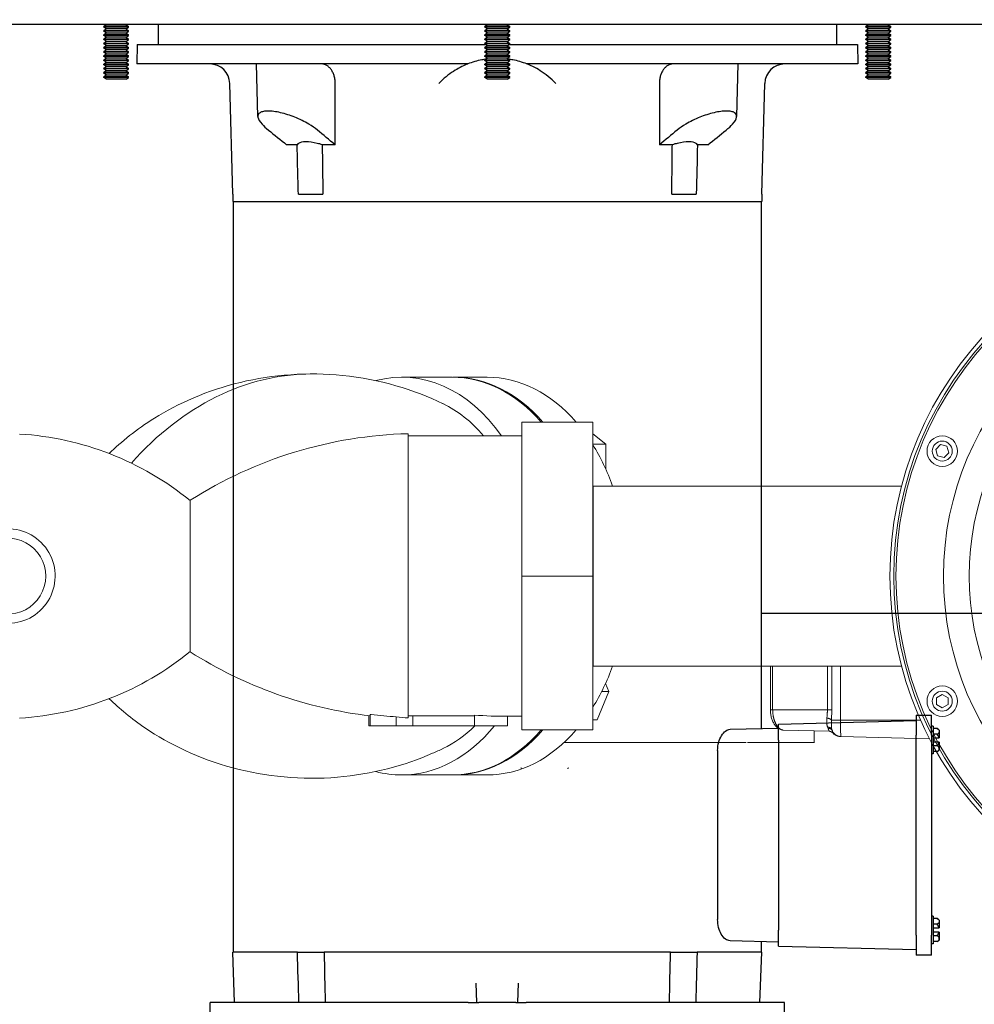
# Model space of a CAD drawing. Extents: x 0 to 796, y 0 to 496.
# Tile 81 of 222: x 82 to 94, y 407 to 419. Entities that reach past the tile are written whole.
import ezdxf

# ---------------------------------------------------------------- set-up
doc = ezdxf.new("R2010")
doc.units = 0
doc.header["$LTSCALE"] = 12
doc.header["$MEASUREMENT"] = 0
doc.linetypes.add('PHANTOM', pattern=[0.5, 0.25, -0.05, 0.05, -0.05, 0.05, -0.05])
doc.layers.get('0').update_dxf_attribs({"linetype": 'CONTINUOUS'})
doc.layers.add('D', color=2, linetype='CONTINUOUS')
doc.layers.add('X', color=1, linetype='CONTINUOUS')
doc.styles.get("Standard").update_dxf_attribs({"font": 'SIMPLEX.SHX', "width": 0.875})
doc.dimstyles.get("Standard").update_dxf_attribs({"dimscale": 28, "dimtxt": 0.125, "dimasz": 0.125, "dimexe": 0.04375, "dimexo": 0.0625, "dimgap": 0.04375, "dimtad": 0, "dimtih": 1, "dimtoh": 1, "dimdec": 4, "dimzin": 12, "dimdsep": 46, "dimlunit": 5, "dimtxsty": 'Standard', "dimcen": 0, "dimclrd": 256, "dimclre": 256, "dimclrt": 256, "dimadec": 1, "dimazin": 3, "dimtfac": 0.875, "dimtdec": 4, "dimtofl": 0, "dimtmove": 0, "dimatfit": 2, "dimfxl": 1, "dimtolj": 1, "dimtzin": 12, "dimlwd": 13, "dimlwe": 13, "dimarcsym": 0})

# ---------------------------------------------------------------- blocks, each defined once
blk = doc.blocks.new('*D117')
at = {"layer": 'D', "lineweight": 13, "transparency": 16777216}
for p, q in [((180.935, 421.44), (180.935, 343.478)), ((67.578, 410.82), (67.578, 343.478)), ((71.078, 344.703), (115.703, 344.703)), ((177.435, 344.703), (132.81, 344.703))]:
    blk.add_line(p, q, dxfattribs=at)
at = {"layer": 'D', "transparency": 16777216}
for points in [[(71.078, 345.287), (71.078, 344.12), (67.578, 344.703)], [(177.435, 345.287), (177.435, 344.12), (180.935, 344.703)]]:
    blk.add_solid(points, dxfattribs=at)
at = {"layer": 'D', "transparency": 16777216, "insert": (124.256, 344.703), "char_height": 3.5, "attachment_point": 5}
blk.add_mtext('\\A1;113{\\H0.875x;\\S1/2;}{}{\\C2;%%p1}', dxfattribs=at)
blk = doc.blocks.new('GASTRAIN TOP')
at = {"layer": 'X', "lineweight": 0}
for p, q in [((-79.77, 372.681), (-80.4, 372.681)), ((-79.331, 372.681), (-79.75, 372.681)), ((-78.896, 372.117), (-78.007, 372.117)), ((-78.896, 370.189), (-78.896, 372.117)), ((-78.007, 370.189), (-78.007, 372.117)), ((-80.32, 368.411), (-80.32, 371.973)), ((-80.32, 368.438), (-80.32, 371.946)), ((-78.896, 371.946), (-80.32, 371.946)), ((-77.846, 371.842), (-78.007, 371.973)), ((-78.007, 371.842), (-77.846, 371.842)), ((-77.846, 371.53), (-77.846, 371.842)), ((-73.712, 371.777), (-73.653, 371.836)), ((-73.653, 371.836), (-73.572, 371.815)), ((-73.572, 371.815), (-73.55, 371.734)), ((-73.69, 371.696), (-73.712, 371.777)), ((-73.609, 371.674), (-73.69, 371.696)), ((-73.55, 371.734), (-73.609, 371.674)), ((-78.007, 371.316), (-78.002, 371.316)), ((-78.002, 371.316), (-78.002, 369.062)), ((-74.142, 371.316), (-78.002, 371.316)), ((-83.049, 370.189), (-83.049, 371.138)), ((-83.049, 369.24), (-83.049, 370.189)), ((-78.896, 370.189), (-78.007, 370.189)), ((-78.896, 368.261), (-78.896, 370.189)), ((-78.007, 368.261), (-78.007, 370.189)), ((-78.007, 369.062), (-78.002, 369.062)), ((-74.142, 369.062), (-78.002, 369.062)), ((-80.32, 368.787), (-80.32, 368.787)), ((-77.952, 368.386), (-77.807, 368.742)), ((-77.896, 368.742), (-77.807, 368.742)), ((-77.807, 368.742), (-77.848, 368.843)), ((-73.704, 368.664), (-73.631, 368.706)), ((-73.704, 368.58), (-73.704, 368.664)), ((-73.631, 368.706), (-73.558, 368.664)), ((-73.558, 368.664), (-73.558, 368.58)), ((-73.631, 368.538), (-73.704, 368.58)), ((-73.558, 368.58), (-73.631, 368.538)), ((-80.812, 368.313), (-80.812, 368.44)), ((-80.795, 368.313), (-80.795, 368.454)), ((-80.469, 368.313), (-80.469, 368.427)), ((-80.261, 368.436), (-79.49, 368.436)), ((-80.261, 368.313), (-80.261, 368.436)), ((-79.49, 368.313), (-79.49, 368.448)), ((-79.074, 368.313), (-79.074, 368.432)), ((-78.896, 368.432), (-79.074, 368.432)), ((-78.007, 368.386), (-77.952, 368.386)), ((-80.795, 368.313), (-80.812, 368.313)), ((-80.469, 368.313), (-80.795, 368.313)), ((-80.261, 368.313), (-80.469, 368.313)), ((-79.49, 368.313), (-80.261, 368.313)), ((-79.074, 368.313), (-79.49, 368.313)), ((-78.896, 368.261), (-78.007, 368.261)), ((-79.77, 367.697), (-80.4, 367.697)), ((-79.331, 367.697), (-79.75, 367.697))]:
    blk.add_line(p, q, dxfattribs=at)
at = {"layer": 'X', "linetype": 'Continuous', "lineweight": 15}
for p, q in [((-75.784, 369.062), (-75.784, 368.514)), ((-75.045, 368.244), (-75.622, 368.259)), ((-75.235, 368.104), (-75.235, 368.249)), ((-74.902, 368.18), (-73.792, 368.151)), ((-76.431, 368.104), (-78.366, 368.104)), ((-76.419, 368.104), (-76.431, 368.104)), ((-76.419, 368.104), (-76.087, 368.104)), ((-75.229, 368.104), (-76.071, 368.104))]:
    blk.add_line(p, q, dxfattribs=at)
at = {"layer": 'X', "linetype": 'PHANTOM', "lineweight": 0}
for p, q in [((-75.755, 369.062), (-75.755, 368.514)), ((-75.07, 368.514), (-75.07, 369.062)), ((-75.015, 369.062), (-75.015, 368.514)), ((-74.906, 369.062), (-74.906, 368.384)), ((-75.784, 368.514), (-75.755, 368.514)), ((-75.755, 368.514), (-75.07, 368.514)), ((-75.015, 368.514), (-75.07, 368.514)), ((-75.015, 368.514), (-75.019, 368.384)), ((-74.906, 368.384), (-75.019, 368.384)), ((-74.906, 368.384), (-73.904, 368.384)), ((-75.061, 368.281), (-75.068, 368.294))]:
    blk.add_line(p, q, dxfattribs=at)
at = {"layer": 'X', "lineweight": 0}
for centre, radius in [((-69.849, 370.189), 4.438), ((-69.849, 370.189), 4.39), ((-69.849, 370.189), 4.362), ((-69.819, 370.189), 3.797), ((-73.631, 371.755), 0.191), ((-73.631, 371.755), 0.125), ((-73.631, 368.622), 0.191), ((-73.631, 368.622), 0.125)]:
    blk.add_circle(centre, radius, dxfattribs=at)
for centre, radius, start, end in [((-69.819, 370.189), 3.475, 9.1545, 350.8455), ((-85.405, 368.257), 3.718, 50.6977, 86.612), ((-80.182, 366.643), 5.332, 91.4907, 122.5349), ((-85.334, 370.189), 0.593, 266.8113, 91.1784), ((-85.334, 370.189), 0.475, 266.5087, 92.8078), ((-85.405, 372.121), 3.718, 273.388, 309.3023), ((-85.405, 372.121), 3.718, 273.388, 309.3023), ((-80.182, 373.735), 5.332, 237.4651, 263.3961)]:
    blk.add_arc(centre, radius, start, end, dxfattribs=at)
at = {"layer": 'X', "linetype": 'PHANTOM', "lineweight": 0}
for centre, radius, start, end in [((-75.071, 368.341), 0.067, 40.011, 94.6332), ((-72.501, 368.333), 2.405, 178.7866, 183.6446), ((-75.059, 368.245), 0.0499, 21.8291, 99.7867), ((-75.054, 368.23), 0.0514, 32.9067, 98.0451)]:
    blk.add_arc(centre, radius, start, end, dxfattribs=at)
at = {"layer": 'X', "linetype": 'Continuous', "lineweight": 15}
blk.add_arc((-74.899, 368.3), 0.12, 197.8242, 268.4958, dxfattribs=at)
at = {"layer": 'X', "lineweight": 0, "extrusion": (-1.71954e-16, 1.37734e-17, -1)}
blk.add_ellipse((-81.525, 367.59), major_axis=(0, 5.132), ratio=0.707107, start_param=-0.672601, end_param=0, dxfattribs=at)
at = {"layer": 'X', "lineweight": 0, "extrusion": (-2.53534e-16, -1.10257e-17, -1)}
blk.add_ellipse((-80.4, 370.189), major_axis=(0, 2.492), ratio=0.707107, start_param=-0.185779, end_param=0.787981, dxfattribs=at)
at = {"layer": 'X', "lineweight": 0, "extrusion": (-2.52052e-16, 3.93641e-31, -1)}
blk.add_ellipse((-79.77, 370.189), major_axis=(0, 2.492), ratio=0.707107, start_param=0, end_param=0.685963, dxfattribs=at)
at = {"layer": 'X', "lineweight": 0, "extrusion": (-2.52053e-16, -3.22253e-19, -1)}
blk.add_ellipse((-79.75, 370.189), major_axis=(0, 2.492), ratio=0.707107, start_param=-0.005714, end_param=0, dxfattribs=at)
at = {"layer": 'X', "lineweight": 0, "extrusion": (-2.52052e-16, -7.52966e-31, -1)}
blk.add_ellipse((-79.75, 370.189), major_axis=(0, 2.492), ratio=0.707107, start_param=0, end_param=0.685963, dxfattribs=at)
at = {"layer": 'X', "lineweight": 0}
for centre, major_axis, ratio, start_param, end_param in [((-79.331, 370.189), (0, 2.492), 0.707107, -0.685963, 0), ((-79.331, 370.189), (0, 2.492), 0.707107, -1.101363, -0.850351), ((-79.331, 370.189), (0, 2.492), 0.707107, -2.291242, -2.04023), ((-80.109, 370.515), (-2.387, -0.037), 0.884354, 1.406043, 1.468592), ((-80.054, 375.523), (0, -7.091), 0.868243, -0.043207, -0.033564), ((-79.074, 370.189), (-3.075, 0), 0.571429, 1.435346, 1.570796), ((-79.331, 370.189), (0, -2.492), 0.707107, 0, 0.685963)]:
    blk.add_ellipse(centre, major_axis=major_axis, ratio=ratio, start_param=start_param, end_param=end_param, dxfattribs=at)
at = {"layer": 'X', "lineweight": 0, "extrusion": (-2.82466e-16, 1.70123e-17, -1)}
blk.add_ellipse((-80.407, 370.189), major_axis=(0, 2.284), ratio=0.707107, start_param=0.329948, end_param=0.692643, dxfattribs=at)
at = {"layer": 'X', "lineweight": 0, "extrusion": (-1.77826e-16, 8.45488e-18, -1)}
blk.add_ellipse((-80.4, 370.189), major_axis=(0, -2.492), ratio=0.707107, start_param=-0.718259, end_param=0, dxfattribs=at)
at = {"layer": 'X', "lineweight": 0, "extrusion": (-1.91372e-16, 2.44536e-17, -1)}
blk.add_ellipse((-80.407, 370.189), major_axis=(0, -2.284), ratio=0.707107, start_param=-0.606619, end_param=-0.329948, dxfattribs=at)
at = {"layer": 'X', "lineweight": 0, "extrusion": (-1.77347e-16, 1.25108e-17, -1)}
for centre, end_param in [((-79.77, 370.189), 0), ((-79.75, 370.189), 0.005714)]:
    blk.add_ellipse(centre, major_axis=(0, -2.492), ratio=0.707107, start_param=-0.685963, end_param=end_param, dxfattribs=at)
at = {"layer": 'X', "lineweight": 0, "extrusion": (-2.52052e-16, -5.81938e-31, -1)}
blk.add_ellipse((-80.4, 370.189), major_axis=(0, -2.492), ratio=0.707107, start_param=0, end_param=0.185779, dxfattribs=at)
at = {"layer": 'X', "lineweight": 0}
for points, knots in [([(-79.883, 372.349), (-80.244, 372.524), (-80.68, 372.657), (-81.57, 372.746), (-82.016, 372.714), (-82.834, 372.516), (-83.201, 372.352), (-83.725, 372.026), (-83.912, 371.873), (-84.064, 371.725)], [2.8116444, 2.8116444, 2.8116444, 2.8116444, 3.0705538, 3.0705538, 3.310681, 3.310681, 3.5563599, 3.5563599, 3.7447274, 3.7447274, 3.7447274, 3.7447274]), ([(-84.064, 368.653), (-83.938, 368.53), (-83.787, 368.404), (-83.316, 368.085), (-82.943, 367.901), (-82.105, 367.676), (-81.647, 367.632), (-80.775, 367.705), (-80.364, 367.816), (-79.97, 367.988), (-79.926, 368.008), (-79.883, 368.029)], [5.6800506, 5.6800506, 5.6800506, 5.6800506, 5.8364054, 5.8364054, 6.0953148, 6.0953148, 6.3425575, 6.3425575, 6.5823226, 6.5823226, 6.6131335, 6.6131335, 6.6131335, 6.6131335]), ([(-80.795, 368.454), (-80.791, 368.454), (-80.787, 368.454), (-80.678, 368.441), (-80.572, 368.432), (-80.469, 368.427)], [-32.6955567, -32.6955567, -32.6955567, -32.6955567, -32.6679679, -32.6679679, -31.9055494, -31.9055494, -31.9055494, -31.9055494])]:
    blk.add_open_spline(points, degree=3, knots=knots, dxfattribs=at)
at = {"layer": 'X', "linetype": 'Continuous', "lineweight": 15}
for points, knots in [([(-75.783, 368.514), (-75.783, 368.504), (-75.783, 368.477), (-75.776, 368.433), (-75.762, 368.385), (-75.741, 368.343), (-75.715, 368.306), (-75.684, 368.279), (-75.652, 368.262), (-75.63, 368.261), (-75.622, 368.26)], [0, 0, 0, 0, 0.072823, 0.199637, 0.328978, 0.461999, 0.601021, 0.748441, 0.900785, 1, 1, 1, 1]), ([(-75.019, 368.384), (-75.019, 368.38), (-75.02, 368.352), (-75.02, 368.308), (-75.017, 368.277), (-75.013, 368.265), (-75.013, 368.263)], [0, 0, 0, 0, 0.084854, 0.542649, 0.936207, 1, 1, 1, 1]), ([(-75.041, 368.243), (-75.036, 368.243), (-75.027, 368.242), (-75.014, 368.235), (-75.005, 368.228), (-75.002, 368.224), (-75.001, 368.224)], [0, 0, 0, 0, 0.284194, 0.629686, 0.922897, 1, 1, 1, 1]), ([(-75.001, 368.224), (-75, 368.222), (-74.994, 368.214), (-74.979, 368.203), (-74.961, 368.192), (-74.944, 368.185), (-74.931, 368.182), (-74.922, 368.181), (-74.918, 368.181), (-74.916, 368.181), (-74.915, 368.181), (-74.913, 368.181), (-74.912, 368.18), (-74.911, 368.18), (-74.911, 368.18)], [0, 0, 0, 0, 0.046466, 0.230388, 0.389016, 0.52113, 0.623964, 0.693145, 0.718133, 0.736019, 0.757544, 0.795425, 0.892899, 1, 1, 1, 1]), ([(-74.911, 368.18), (-74.91, 368.18), (-74.907, 368.18), (-74.905, 368.18), (-74.903, 368.18)], [0, 0, 0, 0, 0.311173, 1, 1, 1, 1]), ([(-78.907, 367.786), (-78.907, 367.786), (-78.904, 367.781), (-78.902, 367.776), (-78.9, 367.772)], [0, 0, 0, 0, 0.05589, 1, 1, 1, 1]), ([(-78.321, 367.772), (-78.319, 367.775), (-78.317, 367.779), (-78.315, 367.784), (-78.314, 367.786), (-78.313, 367.786)], [0, 0, 0, 0, 0.601165, 0.944175, 1, 1, 1, 1])]:
    blk.add_open_spline(points, degree=3, knots=knots, dxfattribs=at)
at = {"layer": 'X', "linetype": 'PHANTOM', "lineweight": 0}
for points, knots in [([(-75.755, 368.514), (-75.754, 368.488), (-75.751, 368.438), (-75.732, 368.369), (-75.703, 368.311), (-75.664, 368.269), (-75.636, 368.262), (-75.622, 368.259)], [0, 0, 0, 0, 0.181703, 0.361756, 0.552342, 0.769106, 1, 1, 1, 1]), ([(-75.076, 368.408), (-75.074, 368.435), (-75.07, 368.469), (-75.07, 368.506), (-75.07, 368.514)], [0, 0, 0, 0, 0.776238, 1, 1, 1, 1]), ([(-75.068, 368.294), (-75.072, 368.311), (-75.079, 368.342), (-75.077, 368.387), (-75.076, 368.408)], [0, 0, 0, 0, 0.526224, 1, 1, 1, 1]), ([(-75.045, 368.244), (-75.046, 368.247), (-75.048, 368.251), (-75.058, 368.273), (-75.061, 368.281)], [0, 0, 0, 0, 0.641079, 1, 1, 1, 1]), ([(-75.008, 368.253), (-75.006, 368.245), (-75.002, 368.228), (-75.001, 368.225), (-75.001, 368.223)], [0, 0, 0, 0, 0.494809, 1, 1, 1, 1])]:
    blk.add_open_spline(points, degree=3, knots=knots, dxfattribs=at)

msp = doc.modelspace()

# ---------------------------------------------------------------- linework, layer by layer
msp.add_line((101.31479, 411.67699), (91.7463, 411.67699))
at = {"layer": 'X'}
for p, q in [((95.5653, 419.05824), (81.3153, 419.05824)), ((83.54413, 419.05468), (83.51108, 419.03154)), ((83.82358, 419.03154), (83.51108, 419.03154)), ((83.51108, 419.02535), (83.51108, 419.03154)), ((83.82358, 419.02535), (83.51108, 419.02535)), ((83.54413, 419.00221), (83.51108, 419.02535)), ((83.54413, 419.00221), (83.51108, 418.97907)), ((83.82358, 418.97907), (83.51108, 418.97907)), ((83.51108, 418.97288), (83.51108, 418.97907)), ((83.82358, 418.97288), (83.51108, 418.97288)), ((83.54413, 418.94974), (83.51108, 418.97288)), ((83.54413, 418.94974), (83.51108, 418.9266)), ((83.54413, 419.05468), (83.53904, 419.05824)), ((83.79053, 419.05468), (83.54413, 419.05468)), ((83.79053, 419.00221), (83.54413, 419.00221)), ((83.79053, 418.94974), (83.54413, 418.94974)), ((83.79053, 419.05468), (83.79561, 419.05824)), ((83.79053, 419.05468), (83.82358, 419.03154)), ((83.79053, 419.00221), (83.82358, 419.02535)), ((83.79053, 419.00221), (83.82358, 418.97907)), ((83.79053, 418.94974), (83.82358, 418.97288)), ((83.79053, 418.94974), (83.82358, 418.9266)), ((83.82358, 419.02535), (83.82358, 419.03154)), ((83.82358, 418.97288), (83.82358, 418.97907)), ((84.19105, 419.05824), (84.19105, 418.80824)), ((88.3171, 419.05468), (88.28405, 419.03154)), ((88.32981, 419.03154), (88.28405, 419.03154)), ((88.28405, 419.02535), (88.28405, 419.03154)), ((88.59655, 419.02535), (88.28405, 419.02535)), ((88.3171, 419.00221), (88.28405, 419.02535)), ((88.3171, 419.00221), (88.28405, 418.97907)), ((88.32981, 418.97907), (88.28405, 418.97907)), ((88.28405, 418.97288), (88.28405, 418.97907)), ((88.59655, 418.97288), (88.28405, 418.97288)), ((88.3171, 418.94974), (88.28405, 418.97288)), ((88.3171, 418.94974), (88.28405, 418.9266)), ((88.3171, 419.05468), (88.31201, 419.05824)), ((88.35318, 419.05468), (88.3171, 419.05468)), ((88.35318, 419.00221), (88.3171, 419.00221)), ((88.35318, 418.94974), (88.3171, 418.94974)), ((88.59655, 419.03154), (88.32981, 419.03154)), ((88.59655, 418.97907), (88.32981, 418.97907)), ((88.5635, 419.05468), (88.35318, 419.05468)), ((88.5635, 419.00221), (88.35318, 419.00221)), ((88.5635, 418.94974), (88.35318, 418.94974)), ((88.5635, 419.05468), (88.56858, 419.05824)), ((88.5635, 419.05468), (88.59655, 419.03154)), ((88.5635, 419.00221), (88.59655, 419.02535)), ((88.5635, 419.00221), (88.59655, 418.97907)), ((88.5635, 418.94974), (88.59655, 418.97288)), ((88.5635, 418.94974), (88.59655, 418.9266)), ((88.59655, 419.02535), (88.59655, 419.03154)), ((88.59655, 418.97288), (88.59655, 418.97907)), ((92.68955, 419.05824), (92.68955, 418.80824)), ((93.09007, 419.05468), (93.05702, 419.03154)), ((93.21327, 419.03154), (93.05702, 419.03154)), ((93.05702, 419.02535), (93.05702, 419.03154)), ((93.36952, 419.02535), (93.05702, 419.02535)), ((93.09007, 419.00221), (93.05702, 419.02535)), ((93.09007, 419.00221), (93.05702, 418.97907)), ((93.21327, 418.97907), (93.05702, 418.97907)), ((93.05702, 418.97288), (93.05702, 418.97907)), ((93.36952, 418.97288), (93.05702, 418.97288)), ((93.09007, 418.94974), (93.05702, 418.97288)), ((93.09007, 418.94974), (93.05702, 418.9266)), ((93.09007, 419.05468), (93.08498, 419.05824)), ((93.21327, 419.05468), (93.09007, 419.05468)), ((93.21327, 419.00221), (93.09007, 419.00221)), ((93.21327, 418.94974), (93.09007, 418.94974)), ((93.33647, 419.05468), (93.21327, 419.05468)), ((93.36952, 419.03154), (93.21327, 419.03154)), ((93.33647, 419.00221), (93.21327, 419.00221)), ((93.36952, 418.97907), (93.21327, 418.97907)), ((93.33647, 418.94974), (93.21327, 418.94974)), ((93.33647, 419.05468), (93.34155, 419.05824)), ((93.33647, 419.05468), (93.36952, 419.03154)), ((93.33647, 419.00221), (93.36952, 419.02535)), ((93.33647, 419.00221), (93.36952, 418.97907)), ((93.33647, 418.94974), (93.36952, 418.97288)), ((93.33647, 418.94974), (93.36952, 418.9266)), ((93.36952, 419.02535), (93.36952, 419.03154)), ((93.36952, 418.97288), (93.36952, 418.97907)), ((83.82358, 418.9266), (83.51108, 418.9266)), ((83.51108, 418.92041), (83.51108, 418.9266)), ((83.82358, 418.92041), (83.51108, 418.92041)), ((83.54413, 418.89727), (83.51108, 418.92041)), ((83.54413, 418.89727), (83.51108, 418.87412)), ((83.82358, 418.87412), (83.51108, 418.87412)), ((83.51108, 418.86794), (83.51108, 418.87412)), ((83.82358, 418.86794), (83.51108, 418.86794)), ((83.54413, 418.84479), (83.51108, 418.86794)), ((83.54413, 418.84479), (83.51108, 418.82165)), ((83.82358, 418.82165), (83.51108, 418.82165)), ((83.51108, 418.81546), (83.51108, 418.82165)), ((83.79053, 418.89727), (83.54413, 418.89727)), ((83.79053, 418.84479), (83.54413, 418.84479)), ((83.79053, 418.89727), (83.82358, 418.92041)), ((83.79053, 418.89727), (83.82358, 418.87412)), ((83.79053, 418.84479), (83.82358, 418.86794)), ((83.79053, 418.84479), (83.82358, 418.82165)), ((83.82358, 418.92041), (83.82358, 418.9266)), ((83.82358, 418.86794), (83.82358, 418.87412)), ((83.82358, 418.81546), (83.82358, 418.82165)), ((88.32981, 418.9266), (88.28405, 418.9266)), ((88.28405, 418.92041), (88.28405, 418.9266)), ((88.59655, 418.92041), (88.28405, 418.92041)), ((88.3171, 418.89727), (88.28405, 418.92041)), ((88.3171, 418.89727), (88.28405, 418.87412)), ((88.32981, 418.87412), (88.28405, 418.87412)), ((88.28405, 418.86794), (88.28405, 418.87412)), ((88.59655, 418.86794), (88.28405, 418.86794)), ((88.3171, 418.84479), (88.28405, 418.86794)), ((88.3171, 418.84479), (88.28405, 418.82165)), ((88.32981, 418.82165), (88.28405, 418.82165)), ((88.28405, 418.81546), (88.28405, 418.82165)), ((88.35318, 418.89727), (88.3171, 418.89727)), ((88.35318, 418.84479), (88.3171, 418.84479)), ((88.59655, 418.9266), (88.32981, 418.9266)), ((88.59655, 418.87412), (88.32981, 418.87412)), ((88.59655, 418.82165), (88.32981, 418.82165)), ((88.5635, 418.89727), (88.35318, 418.89727)), ((88.5635, 418.84479), (88.35318, 418.84479)), ((88.5635, 418.89727), (88.59655, 418.92041)), ((88.5635, 418.89727), (88.59655, 418.87412)), ((88.5635, 418.84479), (88.59655, 418.86794)), ((88.5635, 418.84479), (88.59655, 418.82165)), ((88.59655, 418.92041), (88.59655, 418.9266)), ((88.59655, 418.86794), (88.59655, 418.87412)), ((88.59655, 418.81546), (88.59655, 418.82165)), ((93.21327, 418.9266), (93.05702, 418.9266)), ((93.05702, 418.92041), (93.05702, 418.9266)), ((93.36952, 418.92041), (93.05702, 418.92041)), ((93.09007, 418.89727), (93.05702, 418.92041)), ((93.09007, 418.89727), (93.05702, 418.87412)), ((93.21327, 418.87412), (93.05702, 418.87412)), ((93.05702, 418.86794), (93.05702, 418.87412)), ((93.36952, 418.86794), (93.05702, 418.86794)), ((93.09007, 418.84479), (93.05702, 418.86794)), ((93.09007, 418.84479), (93.05702, 418.82165)), ((93.21327, 418.82165), (93.05702, 418.82165)), ((93.05702, 418.81546), (93.05702, 418.82165)), ((93.21327, 418.89727), (93.09007, 418.89727)), ((93.21327, 418.84479), (93.09007, 418.84479)), ((93.36952, 418.9266), (93.21327, 418.9266)), ((93.33647, 418.89727), (93.21327, 418.89727)), ((93.36952, 418.87412), (93.21327, 418.87412)), ((93.33647, 418.84479), (93.21327, 418.84479)), ((93.36952, 418.82165), (93.21327, 418.82165)), ((93.33647, 418.89727), (93.36952, 418.92041)), ((93.33647, 418.89727), (93.36952, 418.87412)), ((93.33647, 418.84479), (93.36952, 418.86794)), ((93.33647, 418.84479), (93.36952, 418.82165)), ((93.36952, 418.92041), (93.36952, 418.9266)), ((93.36952, 418.86794), (93.36952, 418.87412)), ((93.36952, 418.81546), (93.36952, 418.82165)), ((83.82358, 418.81546), (83.51108, 418.81546)), ((83.54413, 418.79232), (83.51108, 418.81546)), ((83.54413, 418.79232), (83.51108, 418.76918)), ((83.82358, 418.76918), (83.51108, 418.76918)), ((83.51108, 418.76299), (83.51108, 418.76918)), ((83.82358, 418.76299), (83.51108, 418.76299)), ((83.54413, 418.73985), (83.51108, 418.76299)), ((83.54413, 418.73985), (83.51108, 418.71671)), ((83.82358, 418.71671), (83.51108, 418.71671)), ((83.51108, 418.71052), (83.51108, 418.71671)), ((83.82358, 418.71052), (83.51108, 418.71052)), ((83.54413, 418.68738), (83.51108, 418.71052)), ((83.79053, 418.79232), (83.54413, 418.79232)), ((83.79053, 418.73985), (83.54413, 418.73985)), ((83.79053, 418.79232), (83.82358, 418.81546)), ((83.79053, 418.79232), (83.82358, 418.76918)), ((83.79053, 418.73985), (83.82358, 418.76299)), ((83.79053, 418.73985), (83.82358, 418.71671)), ((83.79053, 418.68738), (83.82358, 418.71052)), ((83.82358, 418.76299), (83.82358, 418.76918)), ((83.82358, 418.71052), (83.82358, 418.71671)), ((83.931, 418.80824), (83.92459, 418.56324)), ((83.931, 418.80824), (88.29436, 418.80824)), ((88.59655, 418.81546), (88.28405, 418.81546)), ((88.3171, 418.79232), (88.28405, 418.81546)), ((88.3171, 418.79232), (88.28405, 418.76918)), ((88.32981, 418.76918), (88.28405, 418.76918)), ((88.28405, 418.76299), (88.28405, 418.76918)), ((88.59655, 418.76299), (88.28405, 418.76299)), ((88.3171, 418.73985), (88.28405, 418.76299)), ((88.3171, 418.73985), (88.28405, 418.71671)), ((88.32981, 418.71671), (88.28405, 418.71671)), ((88.28405, 418.71052), (88.28405, 418.71671)), ((88.59655, 418.71052), (88.28405, 418.71052)), ((88.3171, 418.68738), (88.28405, 418.71052)), ((88.35318, 418.79232), (88.3171, 418.79232)), ((88.35318, 418.73985), (88.3171, 418.73985)), ((88.59655, 418.76918), (88.32981, 418.76918)), ((88.59655, 418.71671), (88.32981, 418.71671)), ((88.5635, 418.79232), (88.35318, 418.79232)), ((88.5635, 418.73985), (88.35318, 418.73985)), ((88.5635, 418.79232), (88.59655, 418.81546)), ((88.5635, 418.79232), (88.59655, 418.76918)), ((88.5635, 418.73985), (88.59655, 418.76299)), ((88.5635, 418.73985), (88.59655, 418.71671)), ((88.5635, 418.68738), (88.59655, 418.71052)), ((88.58624, 418.80824), (92.94959, 418.80824)), ((88.59655, 418.76299), (88.59655, 418.76918)), ((88.59655, 418.71052), (88.59655, 418.71671)), ((92.94959, 418.80824), (92.95601, 418.56324)), ((93.36952, 418.81546), (93.05702, 418.81546)), ((93.09007, 418.79232), (93.05702, 418.81546)), ((93.09007, 418.79232), (93.05702, 418.76918)), ((93.21327, 418.76918), (93.05702, 418.76918)), ((93.05702, 418.76299), (93.05702, 418.76918)), ((93.36952, 418.76299), (93.05702, 418.76299)), ((93.09007, 418.73985), (93.05702, 418.76299)), ((93.09007, 418.73985), (93.05702, 418.71671)), ((93.21327, 418.71671), (93.05702, 418.71671)), ((93.05702, 418.71052), (93.05702, 418.71671)), ((93.36952, 418.71052), (93.05702, 418.71052)), ((93.09007, 418.68738), (93.05702, 418.71052)), ((93.21327, 418.79232), (93.09007, 418.79232)), ((93.21327, 418.73985), (93.09007, 418.73985)), ((93.33647, 418.79232), (93.21327, 418.79232)), ((93.36952, 418.76918), (93.21327, 418.76918)), ((93.33647, 418.73985), (93.21327, 418.73985)), ((93.36952, 418.71671), (93.21327, 418.71671)), ((93.33647, 418.79232), (93.36952, 418.81546)), ((93.33647, 418.79232), (93.36952, 418.76918)), ((93.33647, 418.73985), (93.36952, 418.76299)), ((93.33647, 418.73985), (93.36952, 418.71671)), ((93.33647, 418.68738), (93.36952, 418.71052)), ((93.36952, 418.76299), (93.36952, 418.76918)), ((93.36952, 418.71052), (93.36952, 418.71671)), ((83.54413, 418.68738), (83.51108, 418.66424)), ((83.82358, 418.66424), (83.51108, 418.66424)), ((83.51108, 418.65805), (83.51108, 418.66424)), ((83.82358, 418.65805), (83.51108, 418.65805)), ((83.54413, 418.63491), (83.51108, 418.65805)), ((83.54413, 418.63491), (83.51108, 418.61176)), ((83.82358, 418.61176), (83.51108, 418.61176)), ((83.51108, 418.60557), (83.51108, 418.61176)), ((83.82358, 418.60557), (83.51108, 418.60557)), ((83.54413, 418.58243), (83.51108, 418.60557)), ((83.54413, 418.58243), (83.51108, 418.55929)), ((83.79053, 418.68738), (83.54413, 418.68738)), ((83.79053, 418.63491), (83.54413, 418.63491)), ((83.79053, 418.58243), (83.54413, 418.58243)), ((83.79053, 418.68738), (83.82358, 418.66424)), ((83.79053, 418.63491), (83.82358, 418.65805)), ((83.79053, 418.63491), (83.82358, 418.61176)), ((83.79053, 418.58243), (83.82358, 418.60557)), ((83.79053, 418.58243), (83.82358, 418.55929)), ((83.82358, 418.65805), (83.82358, 418.66424)), ((83.82358, 418.60557), (83.82358, 418.61176)), ((88.3171, 418.68738), (88.28405, 418.66424)), ((88.32981, 418.66424), (88.28405, 418.66424)), ((88.28405, 418.65805), (88.28405, 418.66424)), ((88.59655, 418.65805), (88.28405, 418.65805)), ((88.3171, 418.63491), (88.28405, 418.65805)), ((88.3171, 418.63491), (88.28405, 418.61176)), ((88.32981, 418.61176), (88.28405, 418.61176)), ((88.28405, 418.60557), (88.28405, 418.61176)), ((88.59655, 418.60557), (88.28405, 418.60557)), ((88.3171, 418.58243), (88.28405, 418.60557)), ((88.3171, 418.58243), (88.28405, 418.55929)), ((88.35318, 418.68738), (88.3171, 418.68738)), ((88.35318, 418.63491), (88.3171, 418.63491)), ((88.35318, 418.58243), (88.3171, 418.58243)), ((88.59655, 418.66424), (88.32981, 418.66424)), ((88.59655, 418.61176), (88.32981, 418.61176)), ((88.5635, 418.68738), (88.35318, 418.68738)), ((88.5635, 418.63491), (88.35318, 418.63491)), ((88.5635, 418.58243), (88.35318, 418.58243)), ((88.5635, 418.68738), (88.59655, 418.66424)), ((88.5635, 418.63491), (88.59655, 418.65805)), ((88.5635, 418.63491), (88.59655, 418.61176)), ((88.5635, 418.58243), (88.59655, 418.60557)), ((88.5635, 418.58243), (88.59655, 418.55929)), ((88.59655, 418.65805), (88.59655, 418.66424)), ((88.59655, 418.60557), (88.59655, 418.61176)), ((93.09007, 418.68738), (93.05702, 418.66424)), ((93.21327, 418.66424), (93.05702, 418.66424)), ((93.05702, 418.65805), (93.05702, 418.66424)), ((93.36952, 418.65805), (93.05702, 418.65805)), ((93.09007, 418.63491), (93.05702, 418.65805)), ((93.09007, 418.63491), (93.05702, 418.61176)), ((93.21327, 418.61176), (93.05702, 418.61176)), ((93.05702, 418.60557), (93.05702, 418.61176)), ((93.36952, 418.60557), (93.05702, 418.60557)), ((93.09007, 418.58243), (93.05702, 418.60557)), ((93.09007, 418.58243), (93.05702, 418.55929)), ((93.21327, 418.68738), (93.09007, 418.68738)), ((93.21327, 418.63491), (93.09007, 418.63491)), ((93.21327, 418.58243), (93.09007, 418.58243)), ((93.33647, 418.68738), (93.21327, 418.68738)), ((93.36952, 418.66424), (93.21327, 418.66424)), ((93.33647, 418.63491), (93.21327, 418.63491)), ((93.36952, 418.61176), (93.21327, 418.61176)), ((93.33647, 418.58243), (93.21327, 418.58243)), ((93.33647, 418.68738), (93.36952, 418.66424)), ((93.33647, 418.63491), (93.36952, 418.65805)), ((93.33647, 418.63491), (93.36952, 418.61176)), ((93.33647, 418.58243), (93.36952, 418.60557)), ((93.33647, 418.58243), (93.36952, 418.55929)), ((93.36952, 418.65805), (93.36952, 418.66424)), ((93.36952, 418.60557), (93.36952, 418.61176)), ((83.82358, 418.55929), (83.51108, 418.55929)), ((83.51108, 418.5531), (83.51108, 418.55929)), ((83.82358, 418.5531), (83.51108, 418.5531)), ((83.54413, 418.52996), (83.51108, 418.5531)), ((83.54413, 418.52996), (83.51108, 418.50682)), ((83.82358, 418.50682), (83.51108, 418.50682)), ((83.51108, 418.50063), (83.51108, 418.50682)), ((83.82358, 418.50063), (83.51108, 418.50063)), ((83.54413, 418.47749), (83.51108, 418.50063)), ((83.54413, 418.47749), (83.51108, 418.45435)), ((83.82358, 418.45435), (83.51108, 418.45435)), ((83.51108, 418.44816), (83.51108, 418.45435)), ((83.82358, 418.44816), (83.51108, 418.44816)), ((83.54413, 418.42502), (83.51108, 418.44816)), ((83.79053, 418.52996), (83.54413, 418.52996)), ((83.79053, 418.47749), (83.54413, 418.47749)), ((83.79053, 418.52996), (83.82358, 418.5531)), ((83.79053, 418.52996), (83.82358, 418.50682)), ((83.79053, 418.47749), (83.82358, 418.50063)), ((83.79053, 418.47749), (83.82358, 418.45435)), ((83.79053, 418.42502), (83.82358, 418.44816)), ((83.82358, 418.5531), (83.82358, 418.55929)), ((83.82358, 418.50063), (83.82358, 418.50682)), ((83.82358, 418.44816), (83.82358, 418.45435)), ((88.07084, 418.56324), (83.92459, 418.56324)), ((85.44235, 417.90515), (85.42512, 418.56324)), ((88.32981, 418.55929), (88.28405, 418.55929)), ((88.28405, 418.5531), (88.28405, 418.55929)), ((88.59655, 418.5531), (88.28405, 418.5531)), ((88.3171, 418.52996), (88.28405, 418.5531)), ((88.3171, 418.52996), (88.28405, 418.50682)), ((88.32981, 418.50682), (88.28405, 418.50682)), ((88.28405, 418.50063), (88.28405, 418.50682)), ((88.59655, 418.50063), (88.28405, 418.50063)), ((88.3171, 418.47749), (88.28405, 418.50063)), ((88.3171, 418.47749), (88.28405, 418.45435)), ((88.32981, 418.45435), (88.28405, 418.45435)), ((88.28405, 418.44816), (88.28405, 418.45435)), ((88.59655, 418.44816), (88.28405, 418.44816)), ((88.3171, 418.42502), (88.28405, 418.44816)), ((88.35318, 418.52996), (88.3171, 418.52996)), ((88.35318, 418.47749), (88.3171, 418.47749)), ((88.59655, 418.55929), (88.32981, 418.55929)), ((88.59655, 418.50682), (88.32981, 418.50682)), ((88.59655, 418.45435), (88.32981, 418.45435)), ((88.5635, 418.52996), (88.35318, 418.52996)), ((88.5635, 418.47749), (88.35318, 418.47749)), ((88.5635, 418.52996), (88.59655, 418.5531)), ((88.5635, 418.52996), (88.59655, 418.50682)), ((88.5635, 418.47749), (88.59655, 418.50063)), ((88.5635, 418.47749), (88.59655, 418.45435)), ((88.5635, 418.42502), (88.59655, 418.44816)), ((88.59655, 418.5531), (88.59655, 418.55929)), ((88.59655, 418.50063), (88.59655, 418.50682)), ((88.59655, 418.44816), (88.59655, 418.45435)), ((92.95601, 418.56324), (88.80976, 418.56324)), ((91.43824, 417.90515), (91.45547, 418.56324)), ((93.21327, 418.55929), (93.05702, 418.55929)), ((93.05702, 418.5531), (93.05702, 418.55929)), ((93.36952, 418.5531), (93.05702, 418.5531)), ((93.09007, 418.52996), (93.05702, 418.5531)), ((93.09007, 418.52996), (93.05702, 418.50682)), ((93.21327, 418.50682), (93.05702, 418.50682)), ((93.05702, 418.50063), (93.05702, 418.50682)), ((93.36952, 418.50063), (93.05702, 418.50063)), ((93.09007, 418.47749), (93.05702, 418.50063)), ((93.09007, 418.47749), (93.05702, 418.45435)), ((93.21327, 418.45435), (93.05702, 418.45435)), ((93.05702, 418.44816), (93.05702, 418.45435)), ((93.36952, 418.44816), (93.05702, 418.44816)), ((93.09007, 418.42502), (93.05702, 418.44816)), ((93.21327, 418.52996), (93.09007, 418.52996)), ((93.21327, 418.47749), (93.09007, 418.47749)), ((93.36952, 418.55929), (93.21327, 418.55929)), ((93.33647, 418.52996), (93.21327, 418.52996)), ((93.36952, 418.50682), (93.21327, 418.50682)), ((93.33647, 418.47749), (93.21327, 418.47749)), ((93.36952, 418.45435), (93.21327, 418.45435)), ((93.33647, 418.52996), (93.36952, 418.5531)), ((93.33647, 418.52996), (93.36952, 418.50682)), ((93.33647, 418.47749), (93.36952, 418.50063)), ((93.33647, 418.47749), (93.36952, 418.45435)), ((93.33647, 418.42502), (93.36952, 418.44816)), ((93.36952, 418.5531), (93.36952, 418.55929)), ((93.36952, 418.50063), (93.36952, 418.50682)), ((93.36952, 418.44816), (93.36952, 418.45435)), ((83.54413, 418.42502), (83.51108, 418.40187)), ((83.82358, 418.40187), (83.51108, 418.40187)), ((83.51108, 418.39569), (83.51108, 418.40187)), ((83.82358, 418.39569), (83.51108, 418.39569)), ((83.54413, 418.37254), (83.51108, 418.39569)), ((83.79053, 418.42502), (83.54413, 418.42502)), ((83.79053, 418.37254), (83.54413, 418.37254)), ((83.79053, 418.42502), (83.82358, 418.40187)), ((83.79053, 418.37254), (83.82358, 418.39569)), ((83.82358, 418.39569), (83.82358, 418.40187)), ((88.3171, 418.42502), (88.28405, 418.40187)), ((88.32981, 418.40187), (88.28405, 418.40187)), ((88.28405, 418.39569), (88.28405, 418.40187)), ((88.59655, 418.39569), (88.28405, 418.39569)), ((88.3171, 418.37254), (88.28405, 418.39569)), ((88.35318, 418.42502), (88.3171, 418.42502)), ((88.5635, 418.37254), (88.3171, 418.37254)), ((88.59655, 418.40187), (88.32981, 418.40187)), ((88.5635, 418.42502), (88.35318, 418.42502)), ((88.5635, 418.42502), (88.59655, 418.40187)), ((88.5635, 418.37254), (88.59655, 418.39569)), ((88.59655, 418.39569), (88.59655, 418.40187)), ((93.09007, 418.42502), (93.05702, 418.40187)), ((93.21327, 418.40187), (93.05702, 418.40187)), ((93.05702, 418.39569), (93.05702, 418.40187)), ((93.36952, 418.39569), (93.05702, 418.39569)), ((93.09007, 418.37254), (93.05702, 418.39569)), ((93.21327, 418.42502), (93.09007, 418.42502)), ((93.33647, 418.37254), (93.09007, 418.37254)), ((93.33647, 418.42502), (93.21327, 418.42502)), ((93.36952, 418.40187), (93.21327, 418.40187)), ((93.33647, 418.42502), (93.36952, 418.40187)), ((93.33647, 418.37254), (93.36952, 418.39569)), ((93.36952, 418.39569), (93.36952, 418.40187)), ((85.12637, 416.93324), (85.09006, 418.31979)), ((91.75423, 416.93324), (91.79053, 418.31979)), ((85.93361, 417.55185), (85.80184, 417.55185)), ((86.40849, 417.55185), (86.24798, 417.55185)), ((90.63262, 417.55185), (90.47211, 417.55185)), ((91.07876, 417.55185), (90.94698, 417.55185)), ((85.12637, 416.93324), (85.12637, 416.83924)), ((85.94869, 416.93324), (86.25535, 416.93324)), ((90.62524, 416.93324), (90.93191, 416.93324)), ((91.75423, 416.93324), (91.75423, 416.83924)), ((85.12637, 416.83924), (91.75423, 416.83924)), ((85.1343, 416.83924), (85.1343, 407.43324)), ((91.7463, 416.83924), (91.7463, 410.23715)), ((91.96258, 410.29301), (93.68558, 410.33813)), ((93.68558, 410.40574), (93.68558, 410.15574)), ((93.68558, 410.40574), (93.87858, 410.40574)), ((93.87858, 410.15574), (93.87858, 410.40574)), ((91.35509, 410.22691), (91.96258, 410.24282)), ((91.96258, 410.09224), (91.96258, 410.29301)), ((93.89708, 410.26624), (93.87858, 410.26624)), ((93.89708, 410.26624), (93.89708, 409.91824)), ((93.94909, 410.23658), (93.89708, 410.23658)), ((93.97608, 410.21724), (93.97608, 410.2005)), ((93.97608, 410.2005), (93.97608, 410.11924)), ((91.96258, 410.09224), (91.96258, 407.71224)), ((93.68558, 407.64874), (93.68558, 410.15574)), ((93.87858, 410.15574), (93.87858, 407.64874)), ((93.94909, 410.16441), (93.89708, 410.16441)), ((93.90208, 410.11924), (93.97271, 410.11924)), ((93.90208, 410.06524), (93.90208, 410.11924)), ((93.97271, 410.06524), (93.90208, 410.06524)), ((93.97608, 410.11924), (93.97271, 410.11924)), ((93.97271, 410.06524), (93.97608, 410.06524)), ((93.97608, 410.06524), (93.97608, 409.98399)), ((91.19984, 409.96224), (91.19984, 407.84224)), ((93.94909, 410.02008), (93.89708, 410.02008)), ((93.94909, 409.94791), (93.89708, 409.94791)), ((93.97608, 409.98399), (93.97608, 409.96724)), ((93.89708, 409.91824), (93.87858, 409.91824)), ((93.89708, 407.88624), (93.87858, 407.88624)), ((93.89708, 407.88624), (93.89708, 407.53824)), ((93.94909, 407.85658), (93.89708, 407.85658)), ((93.97608, 407.83724), (93.97608, 407.8205)), ((93.94909, 407.78441), (93.89708, 407.78441)), ((93.90208, 407.73924), (93.97271, 407.73924)), ((93.90208, 407.68524), (93.90208, 407.73924)), ((93.97608, 407.73924), (93.97271, 407.73924)), ((93.97608, 407.8205), (93.97608, 407.73924)), ((91.96258, 407.51147), (91.96258, 407.71224)), ((93.68558, 407.64874), (93.68558, 407.39874)), ((93.87858, 407.39874), (93.87858, 407.64874)), ((93.94909, 407.64008), (93.89708, 407.64008)), ((93.97271, 407.68524), (93.90208, 407.68524)), ((93.97271, 407.68524), (93.97608, 407.68524)), ((93.97608, 407.68524), (93.97608, 407.60399)), ((93.97608, 407.60399), (93.97608, 407.58724)), ((91.96258, 407.56167), (91.35509, 407.57758)), ((91.7463, 407.56733), (91.7463, 407.43324)), ((91.96258, 407.51147), (93.68558, 407.46636)), ((93.89708, 407.53824), (93.87858, 407.53824)), ((93.94909, 407.56791), (93.89708, 407.56791)), ((85.93716, 407.43324), (85.12844, 407.43324)), ((85.15044, 406.80324), (85.12844, 407.43324)), ((85.93716, 407.43324), (86.27173, 407.43324)), ((90.60886, 407.43324), (86.27173, 407.43324)), ((90.60886, 407.43324), (90.94344, 407.43324)), ((91.75216, 407.43324), (90.94344, 407.43324)), ((91.73016, 406.80324), (91.75216, 407.43324)), ((93.87858, 407.39874), (93.68558, 407.39874)), ((88.17292, 407.04661), (88.18142, 406.80324)), ((88.69918, 406.80324), (88.70768, 407.04661)), ((88.01844, 406.80324), (84.8444, 406.80324)), ((84.8444, 405.87324), (84.8444, 406.80324)), ((88.07744, 406.80324), (88.01844, 406.80324)), ((88.07744, 406.80324), (88.18164, 406.80324)), ((88.18164, 406.80324), (88.20762, 406.80324)), ((88.67298, 406.80324), (88.20762, 406.80324)), ((88.67298, 406.80324), (88.69896, 406.80324)), ((88.69896, 406.80324), (88.80316, 406.80324)), ((88.86216, 406.80324), (88.80316, 406.80324)), ((92.0362, 406.80324), (88.86216, 406.80324)), ((92.0362, 405.87324), (92.0362, 406.80324))]:
    msp.add_line(p, q, dxfattribs=at)
for centre, radius, start, end in [((84.84015, 418.31324), 0.25, 1.5, 90), ((92.04045, 418.31324), 0.25, 90, 178.5), ((93.86608, 410.09224), 0.16651, 48.652223, 60.094547), ((93.86608, 410.09224), 0.11, 14.208698, 41.001581), ((93.86608, 410.09224), 0.11, 318.998419, 345.791302), ((93.86608, 410.09224), 0.16651, 299.905453, 311.347777), ((93.86608, 407.71224), 0.16651, 48.652223, 60.094547), ((93.86608, 407.71224), 0.11, 14.208698, 41.001581), ((93.86608, 407.71224), 0.11, 318.998419, 345.791302), ((93.86608, 407.71224), 0.16651, 299.905453, 311.347777)]:
    msp.add_arc(centre, radius, start, end, dxfattribs=at)
at = {"layer": 'X', "extrusion": (8.76363e-18, 4.45952e-16, -1)}
msp.add_ellipse((88.73546, 511.69689), major_axis=(-1.29707, 149.39887), ratio=0.00792449, start_param=2.24602069, end_param=2.25262302, dxfattribs=at)
at = {"layer": 'X', "extrusion": (1.2441e-17, 3.55971e-16, -1)}
for centre in [(93.86608, 410.2005), (93.86608, 407.8205)]:
    msp.add_ellipse(centre, major_axis=(0.11, 0), ratio=0.5, start_param=-0.71561258, end_param=0, dxfattribs=at)
at = {"layer": 'X', "extrusion": (1.12059e-30, 5.04647e-16, -1)}
msp.add_ellipse((93.86608, 410.2005), major_axis=(0.11, 0), ratio=0.5, start_param=0, end_param=0.71561258, dxfattribs=at)
at = {"layer": 'X'}
for centre, start_param, end_param in [((93.86608, 409.98399), 0, 0.71561258), ((93.86608, 409.98399), -0.71561258, 0), ((93.86608, 407.60399), 0, 0.71561258), ((93.86608, 407.60399), -0.71561258, 0)]:
    msp.add_ellipse(centre, major_axis=(0.11, 0), ratio=0.5, start_param=start_param, end_param=end_param, dxfattribs=at)
at = {"layer": 'X', "extrusion": (7.53863e-31, 5.04647e-16, -1)}
msp.add_ellipse((93.86608, 407.8205), major_axis=(0.11, 0), ratio=0.5, start_param=0, end_param=0.71561258, dxfattribs=at)
at = {"layer": 'X'}
for points, knots in [([(88.30093, 418.62358), (88.28274, 418.62104), (88.26452, 418.618), (88.18693, 418.60282), (88.12785, 418.58564), (88.07084, 418.56324)], [4.208226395, 4.208226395, 4.208226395, 4.208226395, 4.343136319, 4.343136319, 4.783780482, 4.783780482, 4.783780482, 4.783780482]), ([(88.80976, 418.56324), (88.75274, 418.58564), (88.69367, 418.60282), (88.61608, 418.618), (88.59786, 418.62104), (88.57967, 418.62358)], [2.936667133, 2.936667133, 2.936667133, 2.936667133, 3.377311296, 3.377311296, 3.51222122, 3.51222122, 3.51222122, 3.51222122]), ([(86.41025, 418.31979), (86.41026, 418.33333), (86.40949, 418.34773), (86.4058, 418.37834), (86.40256, 418.39445), (86.39477, 418.42292), (86.3895, 418.4379), (86.37679, 418.46586), (86.36936, 418.47884), (86.35428, 418.50068), (86.34524, 418.51156), (86.32568, 418.5303), (86.31517, 418.53817), (86.29507, 418.55003), (86.28361, 418.55511), (86.26015, 418.56171), (86.24814, 418.56324), (86.23711, 418.56324)], [-1.872247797, -1.872247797, -1.872247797, -1.872247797, -1.771424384, -1.771424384, -1.654173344, -1.654173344, -1.53660901, -1.53660901, -1.419044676, -1.419044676, -1.300875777, -1.300875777, -1.182706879, -1.182706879, -1.063898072, -1.063898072, -0.945089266, -0.945089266, -0.945089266, -0.945089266]), ([(88.07084, 418.56324), (88.07084, 418.56324), (88.06829, 418.56225), (88.05713, 418.55777), (88.04586, 418.55313), (88.01265, 418.53853), (87.9837, 418.52489), (87.90075, 418.47903), (87.8375, 418.43765), (87.75252, 418.36357), (87.7299, 418.34181), (87.70891, 418.31979)], [-4.23314434, -4.23314434, -4.23314434, -4.23314434, -4.08836956, -4.08836956, -3.85943869, -3.85943869, -3.4572395, -3.4572395, -2.81924633, -2.81924633, -2.56662483, -2.56662483, -2.56662483, -2.56662483]), ([(89.17168, 418.31979), (89.1576, 418.33456), (89.14279, 418.34923), (89.06092, 418.42519), (88.9901, 418.47295), (88.89967, 418.52357), (88.8694, 418.53787), (88.83597, 418.5526), (88.82526, 418.55703), (88.81355, 418.56176), (88.81051, 418.56295), (88.8098, 418.56323), (88.80976, 418.56324), (88.80976, 418.56324)], [-3.03195782, -3.03195782, -3.03195782, -3.03195782, -2.88584432, -2.88584432, -2.26222291, -2.26222291, -1.88718887, -1.88718887, -1.6884655, -1.6884655, -1.55442941, -1.55442941, -1.53692429, -1.53692429, -1.53692429, -1.53692429]), ([(90.64348, 418.56324), (90.63246, 418.56324), (90.62045, 418.56171), (90.59698, 418.55511), (90.58553, 418.55003), (90.56543, 418.53817), (90.55491, 418.5303), (90.53536, 418.51156), (90.52631, 418.50068), (90.51124, 418.47884), (90.50381, 418.46586), (90.4911, 418.4379), (90.48583, 418.42292), (90.47804, 418.39445), (90.4748, 418.37834), (90.47111, 418.34773), (90.47033, 418.33333), (90.47035, 418.31979)], [-2.832071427, -2.832071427, -2.832071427, -2.832071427, -2.71326262, -2.71326262, -2.594453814, -2.594453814, -2.476284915, -2.476284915, -2.358116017, -2.358116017, -2.240551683, -2.240551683, -2.122987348, -2.122987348, -2.005736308, -2.005736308, -1.904912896, -1.904912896, -1.904912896, -1.904912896]), ([(86.18727, 417.73416), (86.15692, 417.75907), (86.12078, 417.7846), (86.02619, 417.84153), (85.96436, 417.87182), (85.84701, 417.91885), (85.7845, 417.93906), (85.69658, 417.95945), (85.66817, 417.96466), (85.61538, 417.97156), (85.591, 417.97324), (85.54789, 417.97324), (85.52812, 417.97156), (85.49421, 417.96466), (85.48007, 417.95945), (85.44757, 417.93906), (85.43963, 417.91885), (85.44702, 417.87182), (85.46442, 417.84153), (85.51499, 417.7846), (85.54282, 417.75907), (85.57387, 417.73416)], [-3.72912035, -3.72912035, -3.72912035, -3.72912035, -3.35960393, -3.35960393, -2.8591973, -2.8591973, -2.39460129, -2.39460129, -2.16230328, -2.16230328, -1.93000528, -1.93000528, -1.69770728, -1.69770728, -1.46540927, -1.46540927, -1.00081326, -1.00081326, -0.50040663, -0.50040663, -0.13089021, -0.13089021, -0.13089021, -0.13089021]), ([(91.30672, 417.73416), (91.33778, 417.75907), (91.36561, 417.7846), (91.41617, 417.84153), (91.43358, 417.87182), (91.44096, 417.91885), (91.43302, 417.93906), (91.40053, 417.95945), (91.38638, 417.96466), (91.35247, 417.97156), (91.33271, 417.97324), (91.2896, 417.97324), (91.26521, 417.97156), (91.21243, 417.96466), (91.18402, 417.95945), (91.09609, 417.93906), (91.03359, 417.91885), (90.91623, 417.87182), (90.85441, 417.84153), (90.75981, 417.7846), (90.72367, 417.75907), (90.69332, 417.73416)], [-3.72912035, -3.72912035, -3.72912035, -3.72912035, -3.35960393, -3.35960393, -2.8591973, -2.8591973, -2.39460129, -2.39460129, -2.16230328, -2.16230328, -1.93000528, -1.93000528, -1.69770728, -1.69770728, -1.46540927, -1.46540927, -1.00081326, -1.00081326, -0.50040663, -0.50040663, -0.13089021, -0.13089021, -0.13089021, -0.13089021]), ([(86.24798, 417.55185), (86.22722, 417.55799), (86.20647, 417.56351), (86.13235, 417.58062), (86.08206, 417.58702), (86.00287, 417.58702), (85.97041, 417.58062), (85.94328, 417.56351), (85.93766, 417.55799), (85.93361, 417.55185)], [-2.35953566, -2.35953566, -2.35953566, -2.35953566, -2.1992157, -2.1992157, -1.77251118, -1.77251118, -1.34580666, -1.34580666, -1.1854867, -1.1854867, -1.1854867, -1.1854867]), ([(90.94698, 417.55185), (90.94293, 417.55799), (90.93732, 417.56351), (90.91018, 417.58062), (90.87773, 417.58702), (90.79853, 417.58702), (90.74824, 417.58062), (90.67412, 417.56351), (90.65338, 417.55799), (90.63262, 417.55185)], [-2.35953566, -2.35953566, -2.35953566, -2.35953566, -2.1992157, -2.1992157, -1.77251118, -1.77251118, -1.34580666, -1.34580666, -1.1854867, -1.1854867, -1.1854867, -1.1854867]), ([(85.94869, 416.93324), (85.9454, 417.06766), (85.94213, 417.20208), (85.93885, 417.3365), (85.93711, 417.40828), (85.93536, 417.48007), (85.93361, 417.55185)], [0.0083344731, 0.0083344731, 0.0083344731, 0.0083344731, 0.0185808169, 0.0185808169, 0.0185808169, 0.0240528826, 0.0240528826, 0.0240528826, 0.0240528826]), ([(90.62524, 416.93324), (90.62684, 417.06766), (90.62844, 417.20208), (90.63004, 417.3365), (90.6309, 417.40828), (90.63176, 417.48007), (90.63262, 417.55185)], [0.0083344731, 0.0083344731, 0.0083344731, 0.0083344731, 0.0185808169, 0.0185808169, 0.0185808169, 0.0240528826, 0.0240528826, 0.0240528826, 0.0240528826]), ([(91.19984, 409.96224), (91.19984, 409.99632), (91.20447, 410.03201), (91.22188, 410.09636), (91.23457, 410.12506), (91.26292, 410.17173), (91.28088, 410.1922), (91.31823, 410.21956), (91.3376, 410.22645), (91.35509, 410.22691)], [-4.32915008, -4.32915008, -4.32915008, -4.32915008, -4.06952122, -4.06952122, -3.80989236, -3.80989236, -3.52738624, -3.52738624, -3.24488012, -3.24488012, -3.24488012, -3.24488012]), ([(91.35509, 407.57758), (91.337, 407.57805), (91.31697, 407.5854), (91.27851, 407.61452), (91.2601, 407.63628), (91.23233, 407.68431), (91.22042, 407.71243), (91.20413, 407.77498), (91.19984, 407.80946), (91.19984, 407.84224)], [-1.08411661, -1.08411661, -1.08411661, -1.08411661, -0.79188631, -0.79188631, -0.49965602, -0.49965602, -0.24982801, -0.24982801, 0, 0, 0, 0])]:
    msp.add_open_spline(points, degree=3, knots=knots, dxfattribs=at)
for points in [[(86.40849, 417.55185), (86.40906, 417.80783), (86.40965, 418.06381), (86.41025, 418.31979)], [(85.57387, 417.73416), (85.64985, 417.67337), (85.72584, 417.61259), (85.80184, 417.55185)], [(86.40849, 417.55185), (86.33474, 417.61259), (86.261, 417.67337), (86.18727, 417.73416)], [(90.69332, 417.73416), (90.6196, 417.67337), (90.54586, 417.61259), (90.47211, 417.55185)], [(91.07876, 417.55185), (91.15476, 417.61259), (91.23075, 417.67337), (91.30672, 417.73416)], [(86.24798, 417.55185), (86.25045, 417.34565), (86.2529, 417.13945), (86.25535, 416.93324)], [(90.94698, 417.55185), (90.94197, 417.34565), (90.93695, 417.13945), (90.93191, 416.93324)], [(85.95561, 406.80324), (85.94946, 407.01324), (85.9433, 407.22324), (85.93716, 407.43324)], [(86.27173, 407.43324), (86.27583, 407.22324), (86.27993, 407.01324), (86.28403, 406.80324)], [(90.59657, 406.80324), (90.60066, 407.01324), (90.60476, 407.22324), (90.60886, 407.43324)], [(90.94344, 407.43324), (90.93729, 407.22324), (90.93114, 407.01324), (90.92498, 406.80324)]]:
    msp.add_open_spline(points, degree=3, dxfattribs=at)

# ---------------------------------------------------------------- block references
msp.add_blockref('GASTRAIN TOP', (167.64384, 41.95799))

# ---------------------------------------------------------------- dimensions: what is measured, and where the dimension line sits
at = {"layer": 'D'}
dim = msp.add_linear_dim(base=(180.93479, 344.70327), p1=(67.57797, 412.56969), p2=(180.93479, 423.19001), text='<>{}{\\C2;%%p1}', dimstyle='Standard', override={"dimdec": 1}, dxfattribs=at)
dim.commit()
dim.dimension.update_dxf_attribs({"geometry": '*D117', "text_midpoint": (124.25638, 344.70327)})

doc.saveas('drawing.dxf')
